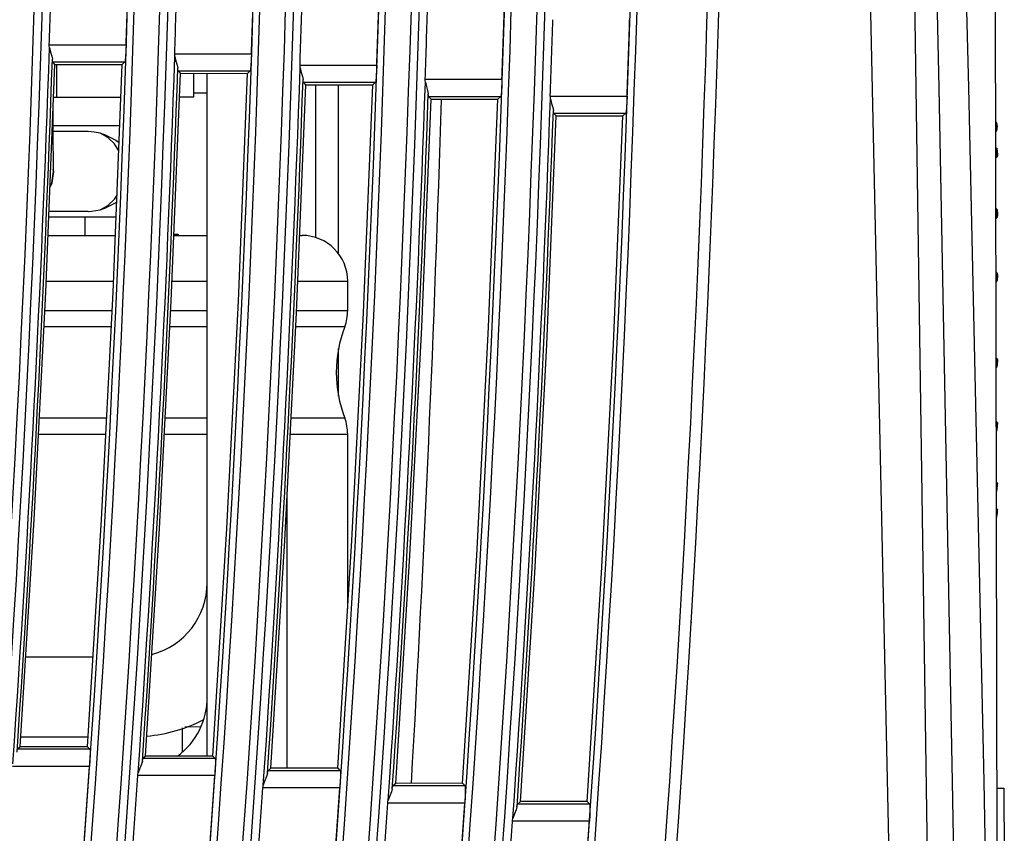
# Model space of a CAD drawing. Header units: millimetres. Extents: x 0 to 600, y 0 to 600.
# Tile 13 of 39: x 126 to 169, y 289 to 325. Entities that reach past the tile are written whole.
import ezdxf

# ---------------------------------------------------------------- set-up
doc = ezdxf.new("R2010")
doc.units = ezdxf.units.MM
doc.header["$LTSCALE"] = 39.111111
doc.layers.get('0').update_dxf_attribs({"linetype": 'CONTINUOUS'})

msp = doc.modelspace()

# ---------------------------------------------------------------- linework, layer by layer
at = {"color": 7, "linetype": 'CONTINUOUS'}
for p, q in [((169.205, 259.423), (169.016, 353.435)), ((165.124, 351.963), (166.51, 259.371)), ((166.599, 321.603), (165.966, 351.965)), ((167.906, 321.615), (167.136, 351.967)), ((163.075, 349.434), (165.011, 259.398)), ((127.646, 323.421), (127.646, 323.482)), ((127.646, 323.482), (131.007, 323.482)), ((127.652, 323.361), (127.646, 323.421)), ((127.652, 323.361), (127.697, 323.162)), ((131.007, 323.482), (130.995, 323.203)), ((127.697, 323.162), (127.754, 322.985)), ((127.754, 322.985), (127.78, 322.853)), ((130.98, 322.964), (130.965, 322.799)), ((130.995, 323.203), (130.98, 322.964)), ((133.136, 323.033), (133.136, 323.094)), ((133.136, 323.094), (136.497, 323.094)), ((133.142, 322.973), (133.136, 323.033)), ((133.142, 322.973), (133.187, 322.774)), ((136.497, 323.094), (136.485, 322.815)), ((127.495, 312.654), (127.893, 322.628)), ((127.785, 322.767), (127.78, 322.853)), ((127.793, 322.732), (127.785, 322.767)), ((127.893, 322.628), (127.793, 322.732)), ((127.793, 322.732), (130.95, 322.732)), ((127.893, 322.628), (130.84, 322.626)), ((127.96, 322.628), (127.96, 321.184)), ((130.443, 312.654), (130.84, 322.626)), ((130.84, 322.626), (130.95, 322.732)), ((130.965, 322.799), (130.95, 322.732)), ((133.187, 322.774), (133.244, 322.597)), ((133.244, 322.597), (133.27, 322.464)), ((133.275, 322.379), (133.27, 322.464)), ((136.47, 322.575), (136.455, 322.411)), ((136.485, 322.815), (136.47, 322.575)), ((138.622, 322.53), (138.622, 322.591)), ((138.622, 322.591), (141.983, 322.591)), ((138.628, 322.47), (138.622, 322.53)), ((138.628, 322.47), (138.673, 322.271)), ((141.983, 322.591), (141.971, 322.312)), ((132.986, 312.26), (133.387, 322.236)), ((133.283, 322.344), (133.275, 322.379)), ((133.387, 322.236), (133.283, 322.344)), ((133.283, 322.344), (136.44, 322.344)), ((133.387, 322.236), (136.326, 322.234)), ((133.96, 322.235), (133.96, 321.184)), ((134.56, 292.325), (134.56, 322.235)), ((135.927, 312.259), (136.326, 322.234)), ((136.326, 322.234), (136.44, 322.344)), ((136.455, 322.411), (136.44, 322.344)), ((138.673, 322.271), (138.73, 322.094)), ((138.73, 322.094), (138.756, 321.962)), ((141.956, 322.073), (141.94, 321.908)), ((141.971, 322.312), (141.956, 322.073)), ((138.473, 311.745), (138.877, 321.729)), ((138.761, 321.876), (138.756, 321.962)), ((138.768, 321.842), (138.761, 321.876)), ((138.877, 321.729), (138.768, 321.842)), ((138.768, 321.842), (141.926, 321.842)), ((138.877, 321.729), (141.807, 321.727)), ((139.31, 315.03), (139.31, 321.729)), ((140.31, 314.324), (140.31, 321.728)), ((141.405, 311.744), (141.807, 321.727)), ((141.807, 321.727), (141.926, 321.842)), ((141.94, 321.908), (141.926, 321.842)), ((144.104, 321.913), (144.104, 321.973)), ((144.104, 321.973), (147.465, 321.973)), ((144.11, 321.853), (144.104, 321.913)), ((144.11, 321.853), (144.155, 321.654)), ((144.155, 321.654), (144.211, 321.477)), ((147.453, 321.694), (147.438, 321.455)), ((147.465, 321.973), (147.453, 321.694)), ((167.184, 291.19), (166.599, 321.603)), ((168.575, 291.21), (167.906, 321.615)), ((127.836, 321.184), (130.783, 321.184)), ((133.96, 321.184), (133.345, 321.184)), ((133.96, 321.384), (134.56, 321.384)), ((144.211, 321.477), (144.238, 321.344)), ((144.243, 321.259), (144.238, 321.344)), ((144.25, 321.224), (144.243, 321.259)), ((144.363, 321.107), (144.25, 321.224)), ((144.25, 321.224), (147.408, 321.224)), ((147.285, 321.105), (147.408, 321.224)), ((147.422, 321.29), (147.408, 321.224)), ((147.438, 321.455), (147.422, 321.29)), ((149.582, 321.18), (149.582, 321.24)), ((149.582, 321.24), (152.943, 321.24)), ((149.587, 321.12), (149.582, 321.18)), ((152.943, 321.24), (152.931, 320.961)), ((143.954, 311.109), (144.363, 321.107)), ((144.363, 321.107), (147.285, 321.105)), ((146.877, 311.108), (147.285, 321.105)), ((149.587, 321.12), (149.633, 320.921)), ((149.633, 320.921), (149.689, 320.744)), ((149.689, 320.744), (149.715, 320.611)), ((152.931, 320.961), (152.916, 320.722)), ((127.816, 320.374), (127.815, 320.679)), ((127.818, 319.904), (127.816, 320.374)), ((149.428, 310.353), (149.844, 320.37)), ((149.72, 320.526), (149.715, 320.611)), ((149.727, 320.491), (149.72, 320.526)), ((149.844, 320.37), (149.727, 320.491)), ((149.727, 320.491), (152.885, 320.491)), ((149.844, 320.37), (152.758, 320.368)), ((152.344, 310.352), (152.758, 320.368)), ((152.758, 320.368), (152.885, 320.491)), ((152.9, 320.557), (152.885, 320.491)), ((152.916, 320.722), (152.9, 320.557)), ((130.733, 319.934), (127.818, 319.934)), ((127.819, 319.52), (127.818, 319.904)), ((169.092, 320.118), (169.083, 320.131)), ((169.094, 320.115), (169.083, 320.131)), ((169.083, 320.127), (169.114, 320.066)), ((169.107, 320.09), (169.092, 320.118)), ((169.108, 320.086), (169.094, 320.115)), ((169.117, 320.063), (169.107, 320.09)), ((169.118, 320.059), (169.108, 320.086)), ((169.114, 320.066), (169.131, 319.998)), ((169.124, 320.038), (169.117, 320.063)), ((169.125, 320.034), (169.118, 320.059)), ((169.129, 320.014), (169.124, 320.038)), ((169.13, 320.01), (169.125, 320.034)), ((169.133, 319.993), (169.129, 320.014)), ((169.133, 319.988), (169.13, 320.01)), ((169.131, 319.998), (169.131, 319.999)), ((169.131, 319.999), (169.131, 319.999)), ((169.131, 319.999), (169.131, 319.998)), ((169.131, 319.996), (169.131, 319.998)), ((169.131, 319.998), (169.132, 319.997)), ((169.131, 319.993), (169.131, 319.996)), ((169.131, 319.988), (169.131, 319.993)), ((169.132, 319.982), (169.131, 319.988)), ((169.132, 319.997), (169.132, 319.995)), ((169.132, 319.995), (169.132, 319.992)), ((169.132, 319.992), (169.133, 319.989)), ((169.132, 319.977), (169.132, 319.982)), ((169.133, 319.972), (169.132, 319.977)), ((169.137, 319.957), (169.133, 319.993)), ((169.133, 319.989), (169.133, 319.985)), ((169.133, 319.985), (169.134, 319.98)), ((169.134, 319.96), (169.133, 319.972)), ((169.136, 319.943), (169.134, 319.96)), ((169.136, 319.967), (169.137, 319.954)), ((169.139, 319.935), (169.136, 319.963)), ((169.137, 319.93), (169.136, 319.943)), ((169.14, 319.927), (169.137, 319.957)), ((169.139, 319.918), (169.137, 319.93)), ((169.139, 319.935), (169.141, 319.919)), ((169.143, 319.899), (169.139, 319.935)), ((169.14, 319.904), (169.139, 319.918)), ((169.142, 319.892), (169.14, 319.904)), ((169.142, 319.912), (169.143, 319.902)), ((169.144, 319.885), (169.142, 319.908)), ((169.142, 319.888), (169.142, 319.892)), ((169.143, 319.885), (169.142, 319.888)), ((169.143, 319.902), (169.143, 319.897)), ((169.145, 319.873), (169.143, 319.899)), ((169.143, 319.897), (169.144, 319.892)), ((169.143, 319.882), (169.143, 319.885)), ((169.144, 319.88), (169.143, 319.882)), ((169.144, 319.892), (169.144, 319.886)), ((169.144, 319.886), (169.144, 319.882)), ((169.146, 319.863), (169.144, 319.885)), ((169.144, 319.882), (169.144, 319.88)), ((169.144, 319.88), (169.144, 319.878)), ((169.144, 319.878), (169.144, 319.88)), ((169.146, 319.849), (169.144, 319.878)), ((169.144, 319.878), (169.144, 319.877)), ((169.144, 319.877), (169.144, 319.878)), ((169.144, 319.877), (169.144, 319.877)), ((169.146, 319.849), (169.145, 319.873)), ((129.342, 319.684), (127.819, 319.684)), ((127.82, 319.205), (127.819, 319.52)), ((129.603, 319.665), (129.342, 319.684)), ((129.867, 319.611), (129.603, 319.665)), ((130.207, 319.43), (129.867, 319.611)), ((129.991, 319.575), (129.867, 319.611)), ((130.117, 319.531), (129.991, 319.575)), ((130.117, 319.531), (130.564, 319.31)), ((169.084, 319.663), (169.098, 319.682)), ((169.097, 319.681), (169.113, 319.707)), ((169.098, 319.682), (169.113, 319.709)), ((169.113, 319.709), (169.126, 319.736)), ((169.113, 319.707), (169.125, 319.734)), ((169.125, 319.734), (169.134, 319.761)), ((169.126, 319.736), (169.135, 319.763)), ((169.134, 319.761), (169.141, 319.788)), ((169.135, 319.763), (169.141, 319.79)), ((169.141, 319.79), (169.145, 319.816)), ((169.141, 319.788), (169.144, 319.813)), ((169.144, 319.813), (169.146, 319.837)), ((169.145, 319.816), (169.146, 319.839)), ((169.146, 319.853), (169.146, 319.863)), ((169.146, 319.845), (169.146, 319.849)), ((169.146, 319.842), (169.146, 319.845)), ((169.146, 319.839), (169.146, 319.845)), ((169.146, 319.837), (169.146, 319.842)), ((127.822, 318.949), (127.82, 319.205)), ((130.498, 319.151), (130.207, 319.43)), ((130.689, 318.842), (130.498, 319.151)), ((130.564, 319.31), (130.704, 319.204)), ((127.823, 318.74), (127.822, 318.949)), ((127.824, 318.571), (127.823, 318.74)), ((169.122, 318.955), (169.085, 318.989)), ((169.094, 318.963), (169.085, 318.975)), ((169.085, 318.939), (169.114, 318.891)), ((169.086, 318.512), (169.156, 318.59)), ((169.111, 318.928), (169.094, 318.963)), ((169.123, 318.892), (169.111, 318.928)), ((169.114, 318.891), (169.131, 318.832)), ((169.117, 318.566), (169.13, 318.597)), ((169.122, 318.955), (169.123, 318.955)), ((169.123, 318.955), (169.124, 318.953)), ((169.131, 318.859), (169.123, 318.892)), ((169.124, 318.953), (169.125, 318.949)), ((169.125, 318.949), (169.127, 318.943)), ((169.159, 318.618), (169.125, 318.585)), ((169.127, 318.943), (169.128, 318.936)), ((169.128, 318.936), (169.13, 318.927)), ((169.13, 318.927), (169.132, 318.917)), ((169.13, 318.597), (169.138, 318.627)), ((169.137, 318.824), (169.131, 318.859)), ((169.131, 318.839), (169.132, 318.84)), ((169.131, 318.838), (169.131, 318.839)), ((169.131, 318.835), (169.131, 318.838)), ((169.131, 318.832), (169.131, 318.835)), ((169.131, 318.829), (169.131, 318.832)), ((169.131, 318.825), (169.131, 318.829)), ((169.131, 318.819), (169.131, 318.825)), ((169.132, 318.813), (169.131, 318.819)), ((169.132, 318.917), (169.134, 318.906)), ((169.132, 318.84), (169.133, 318.839)), ((169.132, 318.84), (169.132, 318.84)), ((169.132, 318.806), (169.132, 318.813)), ((169.132, 318.801), (169.132, 318.806)), ((169.133, 318.796), (169.132, 318.801)), ((169.133, 318.839), (169.133, 318.837)), ((169.133, 318.837), (169.134, 318.834)), ((169.133, 318.79), (169.133, 318.796)), ((169.134, 318.782), (169.133, 318.79)), ((169.134, 318.906), (169.135, 318.894)), ((169.134, 318.834), (169.135, 318.83)), ((169.135, 318.774), (169.134, 318.782)), ((169.135, 318.894), (169.137, 318.88)), ((169.135, 318.83), (169.136, 318.825)), ((169.136, 318.766), (169.135, 318.774)), ((169.136, 318.825), (169.136, 318.82)), ((169.136, 318.82), (169.137, 318.815)), ((169.137, 318.759), (169.136, 318.766)), ((169.137, 318.88), (169.139, 318.864)), ((169.142, 318.779), (169.137, 318.824)), ((169.137, 318.815), (169.138, 318.81)), ((169.137, 318.753), (169.137, 318.759)), ((169.138, 318.748), (169.137, 318.753)), ((169.138, 318.81), (169.139, 318.804)), ((169.139, 318.743), (169.138, 318.748)), ((169.138, 318.627), (169.143, 318.656)), ((169.139, 318.864), (169.142, 318.847)), ((169.139, 318.804), (169.139, 318.797)), ((169.139, 318.797), (169.14, 318.79)), ((169.139, 318.738), (169.139, 318.743)), ((169.14, 318.733), (169.139, 318.738)), ((169.14, 318.79), (169.141, 318.782)), ((169.141, 318.729), (169.14, 318.733)), ((169.141, 318.782), (169.142, 318.774)), ((169.142, 318.725), (169.141, 318.729)), ((169.142, 318.847), (169.144, 318.829)), ((169.145, 318.737), (169.142, 318.779)), ((169.142, 318.774), (169.142, 318.768)), ((169.142, 318.768), (169.143, 318.762)), ((169.142, 318.723), (169.142, 318.725)), ((169.143, 318.722), (169.142, 318.723)), ((169.143, 318.762), (169.143, 318.757)), ((169.143, 318.757), (169.144, 318.75)), ((169.143, 318.721), (169.143, 318.722)), ((169.144, 318.721), (169.143, 318.721)), ((169.143, 318.656), (169.146, 318.685)), ((169.144, 318.829), (169.146, 318.811)), ((169.144, 318.75), (169.144, 318.743)), ((169.144, 318.743), (169.144, 318.736)), ((169.144, 318.736), (169.144, 318.732)), ((169.144, 318.732), (169.144, 318.729)), ((169.146, 318.702), (169.144, 318.729)), ((169.144, 318.729), (169.144, 318.726)), ((169.144, 318.726), (169.144, 318.724)), ((169.144, 318.724), (169.144, 318.722)), ((169.144, 318.722), (169.144, 318.721)), ((169.146, 318.702), (169.145, 318.737)), ((169.146, 318.811), (169.148, 318.792)), ((169.146, 318.701), (169.146, 318.702)), ((169.146, 318.685), (169.146, 318.701)), ((169.148, 318.792), (169.149, 318.773)), ((169.149, 318.773), (169.151, 318.754)), ((169.151, 318.754), (169.153, 318.737)), ((169.153, 318.737), (169.154, 318.718)), ((169.154, 318.718), (169.155, 318.701)), ((169.155, 318.701), (169.156, 318.684)), ((169.156, 318.684), (169.157, 318.667)), ((169.156, 318.59), (169.157, 318.591)), ((169.157, 318.667), (169.158, 318.653)), ((169.157, 318.591), (169.158, 318.595)), ((169.158, 318.653), (169.159, 318.639)), ((169.158, 318.595), (169.159, 318.601)), ((169.159, 318.639), (169.159, 318.628)), ((169.159, 318.628), (169.159, 318.618)), ((169.159, 318.608), (169.159, 318.618)), ((169.159, 318.601), (169.159, 318.608)), ((127.825, 318.434), (127.824, 318.571)), ((127.826, 318.325), (127.825, 318.434)), ((127.827, 318.237), (127.826, 318.325)), ((127.828, 318.169), (127.827, 318.237)), ((127.828, 318.116), (127.828, 318.169)), ((169.086, 318.515), (169.101, 318.536)), ((169.101, 318.536), (169.117, 318.566)), ((127.762, 317.441), (127.833, 317.934)), ((127.769, 317.441), (127.84, 317.934)), ((127.833, 317.934), (127.82, 318.02)), ((127.84, 317.934), (127.827, 318.021)), ((127.829, 318.076), (127.828, 318.116)), ((127.83, 318.03), (127.829, 318.076)), ((127.83, 318.022), (127.83, 318.03)), ((127.678, 317.242), (127.769, 317.441)), ((127.679, 317.259), (127.762, 317.441)), ((130.498, 316.718), (130.612, 316.902)), ((129.867, 316.257), (130.207, 316.439)), ((130.564, 316.559), (130.117, 316.338)), ((130.207, 316.439), (130.498, 316.718)), ((130.6, 316.586), (130.564, 316.559)), ((129.346, 316.184), (127.636, 316.184)), ((129.342, 316.184), (129.492, 316.191)), ((129.492, 316.191), (129.867, 316.257)), ((129.867, 316.257), (129.991, 316.294)), ((129.991, 316.294), (130.117, 316.338)), ((169.129, 316.29), (169.091, 316.327)), ((169.118, 316.208), (169.091, 316.221)), ((169.118, 316.208), (169.119, 316.219)), ((169.118, 316.208), (169.119, 316.195)), ((169.119, 316.24), (169.12, 316.25)), ((169.119, 316.23), (169.119, 316.24)), ((169.119, 316.219), (169.119, 316.23)), ((169.119, 316.195), (169.119, 316.181)), ((169.119, 316.181), (169.119, 316.165)), ((169.119, 316.165), (169.12, 316.149)), ((169.12, 316.26), (169.121, 316.268)), ((169.12, 316.25), (169.12, 316.26)), ((169.12, 316.149), (169.12, 316.132)), ((169.12, 316.132), (169.121, 316.115)), ((169.121, 316.268), (169.122, 316.275)), ((169.121, 316.115), (169.122, 316.098)), ((169.122, 316.275), (169.123, 316.281)), ((169.122, 316.098), (169.124, 316.081)), ((169.123, 316.281), (169.124, 316.286)), ((169.124, 316.286), (169.125, 316.289)), ((169.124, 316.081), (169.125, 316.064)), ((169.125, 316.289), (169.127, 316.291)), ((169.125, 316.064), (169.127, 316.046)), ((169.127, 316.291), (169.128, 316.291)), ((169.127, 316.046), (169.128, 316.028)), ((169.128, 316.291), (169.129, 316.29)), ((169.128, 316.028), (169.13, 316.011)), ((169.129, 316.29), (169.13, 316.29)), ((169.13, 316.29), (169.132, 316.287)), ((169.13, 316.011), (169.132, 315.995)), ((169.132, 316.287), (169.134, 316.282)), ((169.132, 315.995), (169.134, 315.981)), ((169.134, 316.282), (169.135, 316.276)), ((169.135, 316.276), (169.137, 316.268)), ((169.137, 316.268), (169.139, 316.259)), ((169.139, 316.259), (169.142, 316.247)), ((169.142, 316.247), (169.144, 316.233)), ((169.144, 316.233), (169.146, 316.219)), ((169.146, 316.219), (169.148, 316.203)), ((169.148, 316.203), (169.149, 316.186)), ((169.149, 316.186), (169.151, 316.169)), ((169.151, 316.169), (169.153, 316.152)), ((169.153, 316.152), (169.154, 316.134)), ((169.154, 316.134), (169.155, 316.115)), ((169.155, 316.115), (169.156, 316.096)), ((169.156, 316.096), (169.157, 316.077)), ((169.157, 316.077), (169.158, 316.059)), ((169.158, 316.059), (169.159, 316.042)), ((169.159, 316.042), (169.159, 316.026)), ((169.159, 316.026), (169.159, 316.011)), ((169.159, 315.995), (169.159, 316.011)), ((169.159, 315.981), (169.159, 315.995)), ((130.574, 315.934), (127.626, 315.934)), ((129.21, 315.134), (129.21, 315.934)), ((169.092, 315.865), (169.151, 315.928)), ((169.134, 315.981), (169.136, 315.968)), ((169.136, 315.968), (169.139, 315.957)), ((169.139, 315.957), (169.141, 315.947)), ((169.141, 315.947), (169.143, 315.939)), ((169.143, 315.939), (169.145, 315.933)), ((169.145, 315.933), (169.148, 315.929)), ((169.148, 315.929), (169.15, 315.928)), ((169.15, 315.928), (169.151, 315.928)), ((169.151, 315.928), (169.153, 315.932)), ((169.153, 315.932), (169.155, 315.937)), ((169.155, 315.937), (169.156, 315.945)), ((169.156, 315.945), (169.157, 315.955)), ((169.157, 315.955), (169.158, 315.968)), ((169.158, 315.968), (169.159, 315.981)), ((127.594, 315.134), (130.542, 315.134)), ((133.102, 315.134), (134.56, 315.134)), ((133.104, 315.184), (133.29, 315.184)), ((133.29, 315.184), (133.29, 315.134)), ((138.61, 315.134), (138.71, 315.134)), ((169.136, 313.498), (169.096, 313.537)), ((169.111, 313.495), (169.096, 313.521)), ((169.128, 313.45), (169.111, 313.495)), ((169.138, 313.409), (169.128, 313.45)), ((169.136, 313.498), (169.137, 313.497)), ((169.137, 313.497), (169.139, 313.493)), ((169.143, 313.368), (169.138, 313.409)), ((169.139, 313.493), (169.142, 313.487)), ((169.142, 313.487), (169.144, 313.479)), ((169.144, 313.479), (169.146, 313.47)), ((169.146, 313.47), (169.148, 313.458)), ((169.148, 313.458), (169.149, 313.446)), ((169.149, 313.446), (169.151, 313.433)), ((169.151, 313.433), (169.153, 313.418)), ((169.153, 313.418), (169.154, 313.403)), ((169.154, 313.403), (169.155, 313.386)), ((127.514, 313.134), (130.462, 313.134)), ((133.022, 313.134), (134.56, 313.134)), ((138.529, 313.134), (140.71, 313.134)), ((140.71, 311.847), (140.71, 313.134)), ((169.097, 313.355), (169.114, 313.348)), ((169.097, 313.089), (169.145, 313.138)), ((169.097, 313.101), (169.109, 313.12)), ((169.109, 313.12), (169.127, 313.162)), ((169.114, 313.348), (169.131, 313.332)), ((169.127, 313.162), (169.138, 313.204)), ((169.131, 313.35), (169.132, 313.356)), ((169.131, 313.344), (169.131, 313.35)), ((169.131, 313.338), (169.131, 313.344)), ((169.131, 313.333), (169.131, 313.338)), ((169.131, 313.327), (169.131, 313.333)), ((169.131, 313.319), (169.131, 313.327)), ((169.131, 313.31), (169.131, 313.319)), ((169.132, 313.365), (169.133, 313.368)), ((169.132, 313.361), (169.132, 313.365)), ((169.132, 313.356), (169.132, 313.361)), ((169.132, 313.302), (169.131, 313.31)), ((169.132, 313.295), (169.132, 313.302)), ((169.133, 313.29), (169.132, 313.295)), ((169.133, 313.371), (169.134, 313.373)), ((169.133, 313.368), (169.133, 313.371)), ((169.133, 313.286), (169.133, 313.29)), ((169.134, 313.28), (169.133, 313.286)), ((169.134, 313.373), (169.135, 313.375)), ((169.135, 313.275), (169.134, 313.28)), ((169.135, 313.375), (169.136, 313.376)), ((169.136, 313.27), (169.135, 313.275)), ((169.136, 313.376), (169.137, 313.376)), ((169.137, 313.267), (169.136, 313.27)), ((169.137, 313.376), (169.138, 313.375)), ((169.137, 313.376), (169.137, 313.376)), ((169.137, 313.265), (169.137, 313.267)), ((169.138, 313.264), (169.137, 313.265)), ((169.138, 313.375), (169.139, 313.373)), ((169.139, 313.263), (169.138, 313.264)), ((169.138, 313.204), (169.144, 313.245)), ((169.139, 313.373), (169.139, 313.369)), ((169.139, 313.369), (169.14, 313.365)), ((169.14, 313.264), (169.139, 313.263)), ((169.139, 313.263), (169.139, 313.263)), ((169.14, 313.365), (169.141, 313.361)), ((169.141, 313.266), (169.14, 313.264)), ((169.141, 313.361), (169.142, 313.356)), ((169.142, 313.268), (169.141, 313.266)), ((169.142, 313.356), (169.142, 313.351)), ((169.142, 313.351), (169.143, 313.346)), ((169.143, 313.273), (169.142, 313.27)), ((169.142, 313.27), (169.142, 313.268)), ((169.146, 313.319), (169.143, 313.368)), ((169.143, 313.346), (169.143, 313.341)), ((169.143, 313.341), (169.144, 313.335)), ((169.144, 313.282), (169.143, 313.277)), ((169.143, 313.277), (169.143, 313.273)), ((169.144, 313.335), (169.144, 313.326)), ((169.144, 313.326), (169.144, 313.318)), ((169.144, 313.318), (169.144, 313.312)), ((169.144, 313.312), (169.144, 313.306)), ((169.146, 313.3), (169.144, 313.307)), ((169.144, 313.306), (169.144, 313.301)), ((169.144, 313.301), (169.144, 313.295)), ((169.144, 313.295), (169.144, 313.289)), ((169.144, 313.289), (169.144, 313.282)), ((169.144, 313.245), (169.146, 313.288)), ((169.159, 313.278), (169.145, 313.274)), ((169.145, 313.138), (169.148, 313.142)), ((169.145, 313.138), (169.145, 313.138)), ((169.146, 313.3), (169.146, 313.319)), ((169.146, 313.288), (169.146, 313.3)), ((169.148, 313.142), (169.15, 313.148)), ((169.15, 313.148), (169.151, 313.155)), ((169.151, 313.155), (169.153, 313.165)), ((169.153, 313.165), (169.155, 313.177)), ((169.155, 313.386), (169.156, 313.368)), ((169.155, 313.177), (169.156, 313.191)), ((169.156, 313.368), (169.157, 313.349)), ((169.156, 313.191), (169.157, 313.207)), ((169.157, 313.349), (169.158, 313.331)), ((169.157, 313.207), (169.158, 313.224)), ((169.158, 313.331), (169.159, 313.312)), ((169.158, 313.224), (169.159, 313.241)), ((169.159, 313.312), (169.159, 313.295)), ((169.159, 313.295), (169.159, 313.278)), ((169.159, 313.259), (169.159, 313.278)), ((169.159, 313.241), (169.159, 313.259)), ((126.987, 302.686), (127.495, 312.654)), ((129.938, 302.687), (130.443, 312.654)), ((132.477, 302.288), (132.986, 312.26)), ((135.42, 302.289), (135.927, 312.259)), ((127.453, 311.847), (130.402, 311.847)), ((132.965, 311.847), (134.56, 311.847)), ((137.961, 301.765), (138.473, 311.745)), ((138.477, 311.847), (140.71, 311.847)), ((140.895, 301.766), (141.405, 311.744)), ((130.366, 311.134), (127.417, 311.134)), ((134.56, 311.134), (132.929, 311.134)), ((140.579, 311.134), (138.441, 311.134)), ((143.437, 301.116), (143.954, 311.109)), ((146.363, 301.117), (146.877, 311.108)), ((140.31, 308.093), (140.31, 310.176)), ((148.906, 300.34), (149.428, 310.353)), ((151.823, 300.341), (152.344, 310.352)), ((169.145, 309.731), (169.104, 309.773)), ((169.118, 309.512), (169.119, 309.526)), ((169.119, 309.558), (169.12, 309.575)), ((169.119, 309.542), (169.119, 309.558)), ((169.119, 309.526), (169.119, 309.542)), ((169.12, 309.592), (169.121, 309.608)), ((169.12, 309.575), (169.12, 309.592)), ((169.121, 309.608), (169.122, 309.624)), ((169.122, 309.624), (169.124, 309.639)), ((169.124, 309.639), (169.125, 309.654)), ((169.125, 309.654), (169.127, 309.669)), ((169.127, 309.669), (169.128, 309.683)), ((169.128, 309.683), (169.13, 309.695)), ((169.13, 309.695), (169.132, 309.706)), ((169.132, 309.706), (169.134, 309.716)), ((169.134, 309.716), (169.136, 309.723)), ((169.136, 309.723), (169.139, 309.728)), ((169.139, 309.728), (169.141, 309.731)), ((169.141, 309.731), (169.143, 309.732)), ((169.143, 309.732), (169.145, 309.731)), ((169.145, 309.731), (169.148, 309.727)), ((169.145, 309.731), (169.145, 309.731)), ((169.148, 309.727), (169.15, 309.721)), ((169.15, 309.721), (169.151, 309.714)), ((169.151, 309.714), (169.153, 309.704)), ((169.153, 309.704), (169.155, 309.692)), ((169.155, 309.692), (169.156, 309.678)), ((169.156, 309.678), (169.157, 309.662)), ((169.157, 309.662), (169.158, 309.645)), ((169.157, 309.52), (169.158, 309.538)), ((169.158, 309.645), (169.159, 309.627)), ((169.158, 309.538), (169.159, 309.556)), ((169.159, 309.627), (169.159, 309.609)), ((169.159, 309.609), (169.159, 309.591)), ((169.159, 309.574), (169.159, 309.591)), ((169.159, 309.556), (169.159, 309.574)), ((169.118, 309.512), (169.104, 309.509)), ((169.105, 309.34), (169.136, 309.371)), ((169.118, 309.512), (169.119, 309.498)), ((169.119, 309.498), (169.119, 309.485)), ((169.119, 309.485), (169.119, 309.472)), ((169.119, 309.472), (169.12, 309.459)), ((169.12, 309.459), (169.12, 309.445)), ((169.12, 309.445), (169.121, 309.433)), ((169.121, 309.433), (169.122, 309.422)), ((169.122, 309.422), (169.123, 309.411)), ((169.123, 309.411), (169.124, 309.402)), ((169.124, 309.402), (169.125, 309.393)), ((169.125, 309.393), (169.127, 309.386)), ((169.127, 309.386), (169.128, 309.379)), ((169.128, 309.379), (169.13, 309.375)), ((169.13, 309.375), (169.132, 309.372)), ((169.132, 309.372), (169.134, 309.37)), ((169.134, 309.37), (169.135, 309.37)), ((169.135, 309.37), (169.136, 309.371)), ((169.136, 309.371), (169.137, 309.372)), ((169.137, 309.372), (169.139, 309.376)), ((169.139, 309.376), (169.142, 309.382)), ((169.142, 309.382), (169.144, 309.39)), ((169.144, 309.39), (169.146, 309.399)), ((169.146, 309.399), (169.148, 309.41)), ((169.148, 309.41), (169.149, 309.423)), ((169.149, 309.423), (169.151, 309.436)), ((169.151, 309.436), (169.153, 309.45)), ((169.153, 309.45), (169.154, 309.466)), ((169.154, 309.466), (169.155, 309.483)), ((169.155, 309.483), (169.156, 309.501)), ((169.156, 309.501), (169.157, 309.52)), ((130.163, 307.134), (127.213, 307.134)), ((134.56, 307.134), (132.725, 307.134)), ((140.579, 307.134), (138.236, 307.134)), ((169.151, 306.94), (169.109, 306.985)), ((169.118, 306.952), (169.11, 306.968)), ((169.13, 306.919), (169.118, 306.952)), ((169.151, 306.94), (169.153, 306.938)), ((169.153, 306.938), (169.154, 306.934)), ((169.11, 306.679), (169.114, 306.684)), ((169.11, 306.594), (169.116, 306.604)), ((169.11, 306.561), (169.13, 306.579)), ((169.114, 306.684), (169.131, 306.721)), ((169.116, 306.604), (169.13, 306.647)), ((169.139, 306.887), (169.13, 306.919)), ((169.13, 306.647), (169.138, 306.689)), ((169.13, 306.58), (169.132, 306.583)), ((169.13, 306.579), (169.13, 306.58)), ((169.131, 306.739), (169.132, 306.747)), ((169.131, 306.732), (169.131, 306.739)), ((169.131, 306.726), (169.131, 306.732)), ((169.131, 306.722), (169.131, 306.726)), ((169.131, 306.717), (169.131, 306.722)), ((169.131, 306.713), (169.131, 306.717)), ((169.131, 306.708), (169.131, 306.713)), ((169.132, 306.704), (169.131, 306.708)), ((169.132, 306.759), (169.133, 306.765)), ((169.132, 306.754), (169.132, 306.759)), ((169.132, 306.747), (169.132, 306.754)), ((169.132, 306.7), (169.132, 306.704)), ((169.132, 306.698), (169.132, 306.7)), ((169.133, 306.697), (169.132, 306.698)), ((169.132, 306.583), (169.134, 306.589)), ((169.133, 306.771), (169.134, 306.777)), ((169.133, 306.765), (169.133, 306.771)), ((169.133, 306.697), (169.133, 306.697)), ((169.134, 306.697), (169.133, 306.697)), ((169.134, 306.777), (169.135, 306.784)), ((169.135, 306.698), (169.134, 306.697)), ((169.134, 306.589), (169.136, 306.596)), ((169.135, 306.784), (169.136, 306.791)), ((169.136, 306.699), (169.135, 306.698)), ((169.136, 306.791), (169.137, 306.796)), ((169.137, 306.702), (169.136, 306.699)), ((169.136, 306.596), (169.139, 306.606)), ((169.137, 306.8), (169.138, 306.803)), ((169.137, 306.796), (169.137, 306.8)), ((169.138, 306.708), (169.137, 306.705)), ((169.137, 306.705), (169.137, 306.702)), ((169.138, 306.803), (169.139, 306.806)), ((169.138, 306.689), (169.143, 306.735)), ((169.139, 306.711), (169.138, 306.708)), ((169.144, 306.854), (169.139, 306.887)), ((169.139, 306.809), (169.14, 306.811)), ((169.139, 306.806), (169.139, 306.809)), ((169.14, 306.723), (169.139, 306.717)), ((169.139, 306.717), (169.139, 306.711)), ((169.139, 306.606), (169.141, 306.618)), ((169.14, 306.811), (169.141, 306.812)), ((169.141, 306.73), (169.14, 306.723)), ((169.141, 306.812), (169.142, 306.812)), ((169.142, 306.736), (169.141, 306.73)), ((169.141, 306.618), (169.143, 306.633)), ((169.159, 306.858), (169.142, 306.869)), ((169.142, 306.812), (169.143, 306.811)), ((169.142, 306.812), (169.142, 306.812)), ((169.143, 306.747), (169.142, 306.742)), ((169.142, 306.742), (169.142, 306.736)), ((169.143, 306.811), (169.143, 306.809)), ((169.143, 306.809), (169.144, 306.806)), ((169.143, 306.735), (169.146, 306.788)), ((169.144, 306.76), (169.143, 306.753)), ((169.143, 306.753), (169.143, 306.747)), ((169.143, 306.633), (169.145, 306.649)), ((169.146, 306.825), (169.144, 306.854)), ((169.144, 306.806), (169.144, 306.801)), ((169.146, 306.805), (169.144, 306.788)), ((169.144, 306.801), (169.144, 306.796)), ((169.144, 306.796), (169.144, 306.792)), ((169.144, 306.792), (169.144, 306.787)), ((169.144, 306.787), (169.144, 306.777)), ((169.144, 306.777), (169.144, 306.769)), ((169.144, 306.769), (169.144, 306.76)), ((169.145, 306.649), (169.148, 306.666)), ((169.146, 306.806), (169.146, 306.825)), ((169.146, 306.806), (169.146, 306.805)), ((169.146, 306.788), (169.146, 306.805)), ((169.148, 306.666), (169.15, 306.684)), ((169.15, 306.684), (169.151, 306.703)), ((169.151, 306.703), (169.153, 306.722)), ((169.153, 306.722), (169.155, 306.742)), ((169.154, 306.934), (169.155, 306.927)), ((169.155, 306.927), (169.156, 306.919)), ((169.155, 306.742), (169.156, 306.763)), ((169.156, 306.919), (169.157, 306.909)), ((169.156, 306.763), (169.157, 306.784)), ((169.157, 306.909), (169.158, 306.898)), ((169.157, 306.784), (169.158, 306.804)), ((169.158, 306.898), (169.159, 306.885)), ((169.158, 306.804), (169.159, 306.824)), ((169.159, 306.885), (169.159, 306.872)), ((169.159, 306.872), (169.159, 306.858)), ((169.159, 306.841), (169.159, 306.858)), ((169.159, 306.824), (169.159, 306.841)), ((127.177, 306.421), (130.127, 306.421)), ((132.688, 306.421), (134.56, 306.421)), ((138.2, 306.421), (140.71, 306.421)), ((140.71, 298.778), (140.71, 306.421)), ((169.156, 304.278), (169.115, 304.325)), ((169.118, 303.942), (169.119, 303.95)), ((169.118, 303.942), (169.119, 303.935)), ((169.119, 303.972), (169.12, 303.985)), ((169.119, 303.96), (169.119, 303.972)), ((169.119, 303.95), (169.119, 303.96)), ((169.119, 303.935), (169.119, 303.929)), ((169.119, 303.929), (169.119, 303.924)), ((169.119, 303.924), (169.12, 303.919)), ((169.12, 303.999), (169.121, 304.014)), ((169.12, 303.985), (169.12, 303.999)), ((169.12, 303.919), (169.12, 303.916)), ((169.121, 304.014), (169.122, 304.029)), ((169.122, 304.029), (169.124, 304.045)), ((169.124, 304.045), (169.125, 304.063)), ((169.124, 303.916), (169.125, 303.92)), ((169.125, 304.063), (169.127, 304.082)), ((169.125, 303.92), (169.127, 303.926)), ((169.127, 304.082), (169.128, 304.101)), ((169.127, 303.926), (169.128, 303.933)), ((169.128, 304.101), (169.13, 304.12)), ((169.128, 303.933), (169.13, 303.942)), ((169.13, 304.12), (169.132, 304.14)), ((169.13, 303.942), (169.132, 303.952)), ((169.132, 304.14), (169.134, 304.158)), ((169.132, 303.952), (169.134, 303.963)), ((169.134, 304.158), (169.136, 304.176)), ((169.134, 303.963), (169.135, 303.975)), ((169.135, 303.975), (169.137, 303.989)), ((169.136, 304.176), (169.139, 304.193)), ((169.137, 303.989), (169.139, 304.004)), ((169.139, 304.193), (169.141, 304.21)), ((169.139, 304.004), (169.142, 304.021)), ((169.141, 304.21), (169.143, 304.225)), ((169.142, 304.021), (169.144, 304.039)), ((169.143, 304.225), (169.145, 304.239)), ((169.144, 304.039), (169.146, 304.058)), ((169.145, 304.239), (169.148, 304.251)), ((169.146, 304.058), (169.148, 304.077)), ((169.148, 304.251), (169.15, 304.261)), ((169.148, 304.077), (169.149, 304.096)), ((169.149, 304.096), (169.151, 304.114)), ((169.15, 304.261), (169.151, 304.269)), ((169.151, 304.269), (169.153, 304.275)), ((169.151, 304.114), (169.153, 304.132)), ((169.153, 304.275), (169.155, 304.278)), ((169.153, 304.132), (169.154, 304.15)), ((169.154, 304.15), (169.155, 304.168)), ((169.155, 304.278), (169.156, 304.279)), ((169.155, 304.168), (169.156, 304.185)), ((169.156, 304.279), (169.156, 304.278)), ((169.156, 304.278), (169.157, 304.277)), ((169.156, 304.185), (169.157, 304.201)), ((169.157, 304.277), (169.158, 304.274)), ((169.157, 304.201), (169.158, 304.216)), ((169.158, 304.274), (169.159, 304.268)), ((169.158, 304.216), (169.159, 304.229)), ((169.159, 304.268), (169.159, 304.26)), ((169.159, 304.26), (169.159, 304.251)), ((169.159, 304.241), (169.159, 304.251)), ((169.159, 304.229), (169.159, 304.241)), ((138.06, 291.792), (138.06, 303.705)), ((169.116, 303.907), (169.122, 303.914)), ((169.12, 303.916), (169.121, 303.914)), ((169.121, 303.914), (169.122, 303.913)), ((169.122, 303.914), (169.123, 303.914)), ((169.122, 303.913), (169.122, 303.914)), ((169.123, 303.914), (169.124, 303.916)), ((169.159, 303.123), (169.117, 303.17)), ((169.159, 303.119), (169.117, 303.166)), ((169.118, 303.151), (169.117, 303.152)), ((169.128, 303.126), (169.118, 303.151)), ((169.136, 303.101), (169.128, 303.126)), ((169.142, 303.076), (169.136, 303.101)), ((169.145, 303.054), (169.142, 303.076)), ((169.151, 303.022), (169.155, 303.056)), ((169.155, 303.056), (169.156, 303.071)), ((169.156, 303.071), (169.157, 303.085)), ((169.157, 303.085), (169.158, 303.097)), ((169.158, 303.097), (169.159, 303.107)), ((169.159, 303.123), (169.159, 303.122)), ((169.159, 303.122), (169.159, 303.119)), ((169.159, 303.107), (169.159, 303.119)), ((126.37, 292.723), (126.987, 302.686)), ((129.324, 292.725), (129.938, 302.687)), ((169.118, 302.816), (169.131, 302.871)), ((169.118, 302.809), (169.123, 302.824)), ((169.119, 302.757), (169.12, 302.759)), ((169.119, 302.757), (169.119, 302.757)), ((169.12, 302.762), (169.121, 302.766)), ((169.12, 302.759), (169.12, 302.762)), ((169.121, 302.766), (169.122, 302.772)), ((169.122, 302.772), (169.124, 302.78)), ((169.123, 302.824), (169.128, 302.847)), ((169.124, 302.78), (169.125, 302.789)), ((169.125, 302.789), (169.127, 302.801)), ((169.127, 302.801), (169.13, 302.83)), ((169.128, 302.847), (169.132, 302.869)), ((169.13, 302.83), (169.134, 302.863)), ((169.131, 302.881), (169.132, 302.886)), ((169.131, 302.876), (169.131, 302.881)), ((169.131, 302.873), (169.131, 302.876)), ((169.131, 302.871), (169.131, 302.873)), ((169.132, 302.872), (169.131, 302.87)), ((169.131, 302.87), (169.131, 302.871)), ((169.131, 302.87), (169.131, 302.87)), ((169.131, 302.87), (169.131, 302.87)), ((169.132, 302.891), (169.133, 302.901)), ((169.132, 302.869), (169.135, 302.893)), ((169.132, 302.886), (169.132, 302.891)), ((169.133, 302.879), (169.132, 302.877)), ((169.132, 302.877), (169.132, 302.874)), ((169.132, 302.874), (169.132, 302.872)), ((169.133, 302.901), (169.135, 302.917)), ((169.134, 302.889), (169.133, 302.883)), ((169.133, 302.883), (169.133, 302.879)), ((169.136, 302.902), (169.134, 302.889)), ((169.134, 302.863), (169.139, 302.9)), ((169.135, 302.917), (169.136, 302.932)), ((169.135, 302.893), (169.138, 302.923)), ((169.136, 302.932), (169.138, 302.944)), ((169.139, 302.927), (169.137, 302.915)), ((169.138, 302.944), (169.139, 302.957)), ((169.138, 302.923), (169.141, 302.952)), ((169.139, 302.957), (169.141, 302.97)), ((169.139, 302.9), (169.143, 302.941)), ((169.142, 302.957), (169.14, 302.942)), ((169.141, 302.952), (169.144, 302.978)), ((169.141, 302.97), (169.142, 302.976)), ((169.142, 302.98), (169.143, 302.983)), ((169.142, 302.976), (169.142, 302.98)), ((169.143, 302.986), (169.144, 302.989)), ((169.143, 302.983), (169.143, 302.986)), ((169.143, 302.941), (169.148, 302.983)), ((169.144, 302.977), (169.143, 302.972)), ((169.143, 302.972), (169.143, 302.967)), ((169.146, 303.023), (169.144, 302.991)), ((169.144, 302.978), (169.146, 303.002)), ((169.144, 302.991), (169.144, 302.992)), ((169.144, 302.992), (169.144, 302.991)), ((169.144, 302.991), (169.144, 302.991)), ((169.144, 302.991), (169.144, 302.989)), ((169.144, 302.989), (169.144, 302.991)), ((169.144, 302.989), (169.144, 302.987)), ((169.144, 302.987), (169.144, 302.982)), ((169.144, 302.982), (169.144, 302.977)), ((169.146, 303.033), (169.145, 303.054)), ((169.146, 303.027), (169.146, 303.033)), ((169.146, 303.027), (169.146, 303.023)), ((169.146, 303.002), (169.146, 303.023)), ((169.148, 302.983), (169.151, 303.022)), ((131.86, 292.323), (132.477, 302.288)), ((134.805, 292.325), (135.42, 302.289)), ((137.341, 291.792), (137.961, 301.765)), ((140.278, 291.794), (140.895, 301.766)), ((142.812, 291.129), (143.437, 301.116)), ((145.742, 291.131), (146.363, 301.117)), ((148.275, 290.334), (148.906, 300.34)), ((151.196, 290.336), (151.823, 300.341)), ((155.75, 298.204), (155.748, 298.167)), ((126.614, 296.668), (129.567, 296.668)), ((134.271, 293.6), (133.586, 293.589)), ((126.398, 293.168), (129.351, 293.168)), ((133.478, 292.518), (133.478, 293.556)), ((126.37, 292.723), (126.26, 292.62)), ((129.324, 292.725), (126.37, 292.723)), ((129.324, 292.725), (129.423, 292.62)), ((129.423, 292.62), (126.26, 292.62)), ((129.429, 292.389), (129.42, 292.15)), ((129.423, 292.62), (129.43, 292.554)), ((129.43, 292.554), (129.429, 292.389)), ((131.86, 292.323), (131.745, 292.216)), ((134.805, 292.325), (131.86, 292.323)), ((134.805, 292.325), (134.908, 292.216)), ((129.403, 291.871), (126.036, 291.871)), ((129.42, 292.15), (129.403, 291.871)), ((131.681, 291.964), (131.607, 291.789)), ((131.72, 292.096), (131.681, 291.964)), ((131.72, 292.096), (131.734, 292.181)), ((131.734, 292.181), (131.745, 292.216)), ((134.908, 292.216), (131.745, 292.216)), ((134.915, 291.985), (134.905, 291.746)), ((134.908, 292.216), (134.916, 292.15)), ((134.916, 292.15), (134.915, 291.985)), ((131.522, 291.467), (131.528, 291.527)), ((134.889, 291.467), (131.522, 291.467)), ((131.528, 291.527), (131.54, 291.587)), ((131.607, 291.789), (131.54, 291.587)), ((134.905, 291.746), (134.889, 291.467)), ((137.157, 291.429), (137.083, 291.254)), ((137.197, 291.56), (137.157, 291.429)), ((137.197, 291.56), (137.21, 291.646)), ((137.21, 291.646), (137.221, 291.68)), ((137.341, 291.792), (137.221, 291.68)), ((140.384, 291.68), (137.221, 291.68)), ((140.278, 291.794), (137.341, 291.792)), ((140.278, 291.794), (140.384, 291.68)), ((140.391, 291.449), (140.381, 291.21)), ((140.384, 291.68), (140.392, 291.614)), ((140.392, 291.614), (140.391, 291.449)), ((136.998, 290.931), (137.004, 290.991)), ((137.004, 290.991), (137.016, 291.052)), ((137.083, 291.254), (137.016, 291.052)), ((140.381, 291.21), (140.365, 290.931)), ((142.678, 290.979), (142.689, 291.013)), ((142.812, 291.129), (142.689, 291.013)), ((145.852, 291.013), (142.689, 291.013)), ((145.742, 291.131), (142.812, 291.129)), ((145.742, 291.131), (145.852, 291.013)), ((145.852, 291.013), (145.859, 290.947)), ((167.75, 259.395), (167.184, 291.19)), ((169.171, 259.423), (168.575, 291.21)), ((140.365, 290.931), (136.998, 290.931)), ((142.55, 290.587), (142.483, 290.385)), ((142.624, 290.762), (142.55, 290.587)), ((142.664, 290.893), (142.624, 290.762)), ((142.664, 290.893), (142.678, 290.979)), ((145.858, 290.782), (145.849, 290.543)), ((145.859, 290.947), (145.858, 290.782)), ((169.142, 290.921), (169.442, 290.916)), ((169.442, 290.916), (169.458, 282.927)), ((142.465, 290.264), (142.471, 290.324)), ((145.832, 290.264), (142.465, 290.264)), ((142.471, 290.324), (142.483, 290.385)), ((145.849, 290.543), (145.832, 290.264)), ((148.122, 290.094), (148.136, 290.18)), ((148.136, 290.18), (148.147, 290.214)), ((148.275, 290.334), (148.147, 290.214)), ((151.31, 290.214), (148.147, 290.214)), ((151.196, 290.336), (148.275, 290.334)), ((151.196, 290.336), (151.31, 290.214)), ((151.31, 290.214), (151.318, 290.148)), ((151.318, 290.148), (151.317, 289.983)), ((148.009, 289.788), (147.941, 289.586)), ((148.082, 289.963), (148.009, 289.788)), ((148.122, 290.094), (148.082, 289.963)), ((151.307, 289.744), (151.29, 289.465)), ((151.317, 289.983), (151.307, 289.744)), ((147.923, 289.465), (147.929, 289.525)), ((151.29, 289.465), (147.923, 289.465)), ((147.929, 289.525), (147.941, 289.586))]:
    msp.add_line(p, q, dxfattribs=at)
for centre, radius, start, end in [((-785.591, 354.134), 913.044, 353.014571, 0.19086), ((-785.591, 354.134), 917.419, 353.04805, 0.18995), ((-785.591, 354.134), 918.544, 353.056605, 0.189717), ((-785.591, 354.134), 922.919, 353.089682, 0.188818), ((-785.591, 354.134), 924.044, 353.098134, 0.188588), ((-785.591, 354.134), 928.419, 353.130817, 0.187699), ((-785.591, 354.134), 929.544, 353.139169, 0.187472), ((-785.591, 354.134), 933.919, 353.171464, 0.186594), ((-785.591, 354.134), 935.044, 353.179717, 0.186369), ((-785.591, 354.134), 939.419, 353.211632, 0.185501), ((-785.591, 354.134), 913.397, 353.123707, 0.086193), ((-785.591, 354.134), 918.897, 353.165055, 0.085678), ((-785.591, 354.134), 924.398, 353.205908, 0.085168), ((-785.591, 354.134), 929.898, 353.246274, 0.084664), ((-785.591, 354.134), 935.398, 353.286162, 0.084167), ((-785.591, 354.134), 917.12, 353.246529, 359.989215), ((-785.591, 354.134), 922.62, 353.286983, 359.989279), ((-785.591, 354.134), 928.12, 353.262016, 359.989342), ((-785.591, 354.134), 933.62, 353.366451, 359.989405), ((-785.591, 354.134), 939.12, 353.405482, 359.989467), ((-785.591, 354.134), 942.501, 353.19498, 360), ((-785.591, 354.134), 943.001, 353.19498, 360), ((-785.591, 354.134), 913.751, 358.07759, 358.287488), ((-785.591, 354.134), 917.11, 358.084634, 358.293762), ((-785.591, 354.134), 919.251, 358.064891, 358.273535), ((-785.591, 354.134), 922.61, 358.071939, 358.279822), ((-785.591, 354.134), 924.751, 358.045244, 358.252649), ((-785.591, 354.134), 928.11, 358.052322, 358.258975), ((-785.591, 354.134), 930.251, 358.018747, 358.224929), ((-785.591, 354.134), 933.61, 358.025879, 358.231318), ((-785.591, 354.134), 935.751, 357.985487, 358.190462), ((-785.591, 354.134), 939.11, 357.992696, 358.196937), ((-785.591, 354.134), 913.761, 356.100436, 358.070033), ((-785.591, 354.134), 919.261, 356.098549, 358.057379), ((-785.591, 354.134), 913.907, 356.132996, 358.03846), ((-785.591, 354.134), 919.407, 356.130914, 358.025997), ((-785.591, 354.134), 924.761, 356.088533, 358.037777), ((-785.591, 354.134), 924.907, 356.120708, 358.006584), ((-785.591, 354.134), 930.261, 356.070515, 358.011325), ((-785.591, 354.134), 930.407, 356.102504, 357.98032), ((-951.691, 354.134), 1097.001, 356.707299, 358.273866), ((-785.591, 354.134), 935.761, 356.04461, 357.978109), ((-785.591, 354.134), 935.907, 356.076415, 357.947291), ((138.71, 313.134), 2, 0, 90), ((138.71, 311.847), 2, 339.1152, 360), ((145.82, 309.134), 5.61, 159.1152, 200.8848), ((138.71, 306.421), 2, 0, 20.8848), ((131.31, 299.918), 3.25, 284.7825, 360), ((131.31, 294.918), 3.25, 306.8168, 360), ((131.31, 299.918), 6.75, 275.1736, 297.3132), ((-785.591, 354.134), 917.11, 355.897603, 356.107136), ((-785.591, 354.134), 919.251, 355.881912, 356.090962), ((-785.591, 354.134), 922.61, 355.896931, 356.105216), ((-785.591, 354.134), 924.751, 355.873181, 356.08099), ((-785.591, 354.134), 928.11, 355.888144, 356.095197), ((-785.591, 354.134), 930.251, 355.856433, 356.063018), ((-785.591, 354.134), 933.61, 355.871367, 356.077205), ((-785.591, 354.134), 935.751, 355.831778, 356.037155), ((-785.591, 354.134), 939.11, 355.846714, 356.051353)]:
    msp.add_arc(centre, radius, start, end, dxfattribs=at)

doc.saveas('drawing.dxf')
